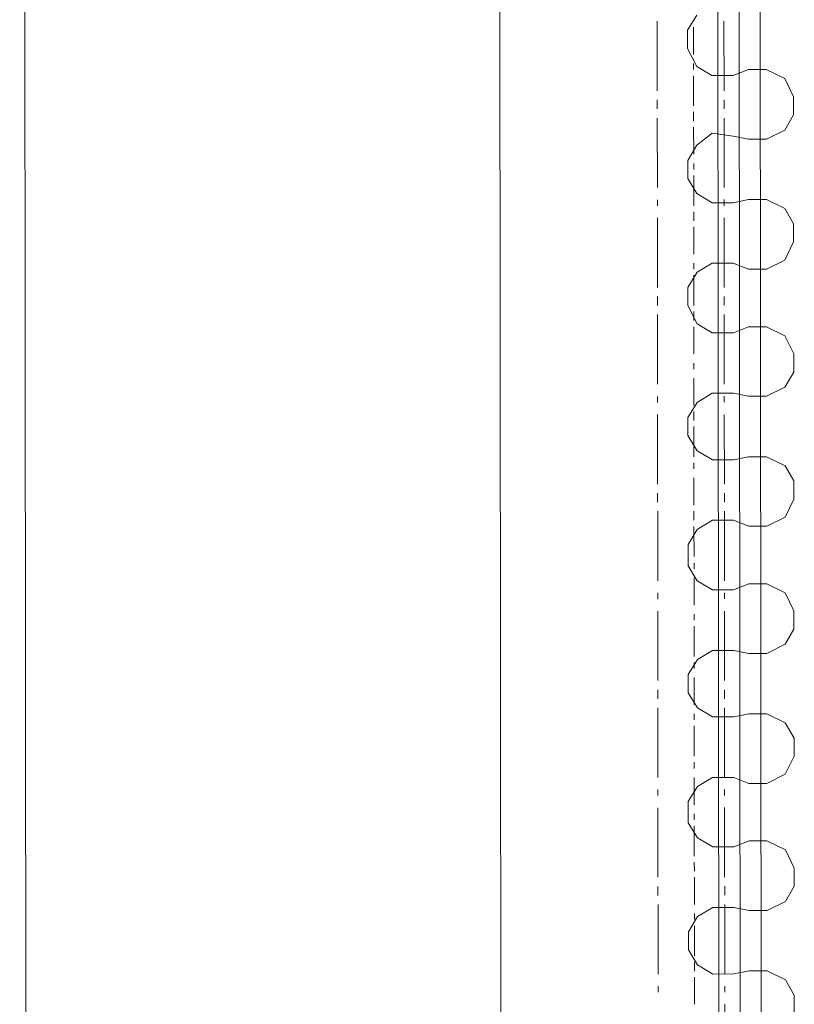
# Model space of a CAD drawing. Header units: inches. Extents: x -5850 to 5646, y 8947 to 13007.
# Tile 119 of 256: x -4498 to -4390, y 10738 to 10875. Entities that reach past the tile are written whole.
import ezdxf

# ---------------------------------------------------------------- set-up
doc = ezdxf.new("R2010")
doc.units = ezdxf.units.IN
doc.header["$MEASUREMENT"] = 0
doc.layers.add('at_Entity', color=7, linetype='Continuous')

msp = doc.modelspace()

# ---------------------------------------------------------------- linework, layer by layer
at = {"layer": 'at_Entity', "color": 7, "lineweight": 20}
for p, q in [((-4498.3, 11697.4), (-4496.97, 10199.58)), ((-4430.67, 10205.55), (-4432, 11691.97)), ((-4409.29, 10865.36), (-4409.3, 10875.07)), ((-4399.97, 10865.36), (-4399.98, 10875.08)), ((-4409.28, 10862.82), (-4409.29, 10864.09)), ((-4399.97, 10862.83), (-4399.97, 10864.1)), ((-4409.27, 10851.84), (-4409.28, 10861.55)), ((-4399.96, 10851.85), (-4399.97, 10861.56)), ((-4409.27, 10849.3), (-4409.27, 10850.15)), ((-4399.96, 10849.31), (-4399.96, 10850.16)), ((-4409.26, 10837.9), (-4409.27, 10847.61)), ((-4399.95, 10837.91), (-4399.96, 10847.62)), ((-4409.26, 10835.37), (-4409.26, 10836.63)), ((-4399.95, 10835.37), (-4399.95, 10836.64)), ((-4409.25, 10824.38), (-4409.26, 10834.1)), ((-4399.94, 10824.39), (-4399.95, 10834.11)), ((-4409.25, 10821.85), (-4409.25, 10822.69)), ((-4399.93, 10821.86), (-4399.94, 10822.7)), ((-4409.24, 10810.45), (-4409.25, 10820.16)), ((-4399.92, 10810.45), (-4399.93, 10820.17)), ((-4409.24, 10807.91), (-4409.24, 10809.17)), ((-4399.92, 10807.92), (-4399.92, 10809.18)), ((-4409.23, 10796.93), (-4409.23, 10806.64)), ((-4399.91, 10796.94), (-4399.92, 10806.65)), ((-4409.22, 10794.39), (-4409.22, 10795.24)), ((-4399.91, 10794.4), (-4399.91, 10795.25)), ((-4409.21, 10782.99), (-4409.22, 10792.7)), ((-4399.9, 10783), (-4399.91, 10792.71)), ((-4409.21, 10780.46), (-4409.21, 10781.72)), ((-4399.9, 10780.46), (-4399.9, 10781.73)), ((-4409.2, 10769.47), (-4409.21, 10779.18)), ((-4399.89, 10769.48), (-4399.9, 10779.19)), ((-4409.2, 10766.94), (-4409.2, 10767.78)), ((-4399.89, 10766.95), (-4399.89, 10767.79)), ((-4409.19, 10755.53), (-4409.2, 10765.25)), ((-4399.88, 10755.54), (-4399.88, 10765.26)), ((-4409.19, 10753), (-4409.19, 10754.26)), ((-4399.87, 10753.01), (-4399.87, 10754.27)), ((-4409.18, 10742.02), (-4409.18, 10751.73)), ((-4399.86, 10742.03), (-4399.87, 10751.74)), ((-4409.17, 10739.48), (-4409.17, 10740.33)), ((-4399.86, 10739.49), (-4399.86, 10740.34)), ((-4399.85, 10728.08), (-4399.86, 10737.8))]:
    msp.add_line(p, q, dxfattribs=at)
at = {"layer": 'at_Entity', "color": 1, "lineweight": 20}
for p, q in [((-4400.39, 10400.3), (-4401.38, 11498.12)), ((-4397.44, 10404.95), (-4398.42, 11498.12)), ((-4394.48, 10400.31), (-4395.46, 11498.12)), ((-4403.78, 10875.92), (-4405.06, 10873.81)), ((-4405.06, 10873.81), (-4405.05, 10871.27)), ((-4405.05, 10871.27), (-4403.77, 10868.74)), ((-4403.77, 10868.74), (-4401.65, 10867.48)), ((-4396.57, 10868.32), (-4398.69, 10867.48)), ((-4394.07, 10868.33), (-4396.57, 10868.32)), ((-4391.5, 10867.06), (-4394.07, 10868.33)), ((-4401.65, 10867.48), (-4398.69, 10867.48)), ((-4390.27, 10864.53), (-4391.5, 10867.06)), ((-4390.27, 10861.99), (-4390.27, 10864.53)), ((-4391.49, 10859.88), (-4390.27, 10861.99)), ((-4394.06, 10858.61), (-4391.49, 10859.88)), ((-4401.64, 10859.45), (-4403.76, 10857.75)), ((-4398.69, 10859.03), (-4401.64, 10859.45)), ((-4398.69, 10859.03), (-4396.57, 10858.61)), ((-4396.57, 10858.61), (-4394.06, 10858.61)), ((-4403.76, 10857.75), (-4405.04, 10855.64)), ((-4405.04, 10855.64), (-4405.04, 10853.11)), ((-4405.04, 10853.11), (-4403.75, 10851)), ((-4403.75, 10851), (-4401.63, 10849.73)), ((-4396.56, 10850.16), (-4398.68, 10849.73)), ((-4394.05, 10850.16), (-4396.56, 10850.16)), ((-4391.48, 10848.9), (-4394.05, 10850.16)), ((-4401.63, 10849.73), (-4398.68, 10849.73)), ((-4390.25, 10846.79), (-4391.48, 10848.9)), ((-4390.25, 10844.26), (-4390.25, 10846.79)), ((-4391.48, 10841.72), (-4390.25, 10844.26)), ((-4394.04, 10840.45), (-4391.48, 10841.72)), ((-4401.63, 10841.28), (-4403.74, 10840.02)), ((-4398.67, 10841.29), (-4401.63, 10841.28)), ((-4398.67, 10841.29), (-4396.55, 10840.45)), ((-4396.55, 10840.45), (-4394.04, 10840.45)), ((-4403.74, 10840.02), (-4405.02, 10837.9)), ((-4405.02, 10837.9), (-4405.02, 10835.37)), ((-4405.02, 10835.37), (-4403.74, 10832.83)), ((-4403.74, 10832.83), (-4401.62, 10831.57)), ((-4396.54, 10832.42), (-4398.66, 10831.57)), ((-4394.03, 10832.42), (-4396.54, 10832.42)), ((-4391.47, 10831.16), (-4394.03, 10832.42)), ((-4401.62, 10831.57), (-4398.66, 10831.57)), ((-4390.24, 10828.62), (-4391.47, 10831.16)), ((-4390.24, 10826.09), (-4390.24, 10828.62)), ((-4391.46, 10823.98), (-4390.24, 10826.09)), ((-4394.02, 10822.7), (-4391.46, 10823.98)), ((-4401.61, 10823.12), (-4403.73, 10821.85)), ((-4398.65, 10823.12), (-4401.61, 10823.12)), ((-4398.65, 10823.12), (-4396.53, 10822.7)), ((-4396.53, 10822.7), (-4394.02, 10822.7)), ((-4403.73, 10821.85), (-4405.01, 10819.74)), ((-4405.01, 10819.74), (-4405.01, 10817.2)), ((-4405.01, 10817.2), (-4403.72, 10815.1)), ((-4403.72, 10815.1), (-4401.6, 10813.83)), ((-4396.53, 10814.25), (-4398.65, 10813.83)), ((-4394.02, 10814.26), (-4396.53, 10814.25)), ((-4391.45, 10812.99), (-4394.02, 10814.26)), ((-4401.6, 10813.83), (-4398.65, 10813.83)), ((-4390.22, 10810.89), (-4391.45, 10812.99)), ((-4390.22, 10808.35), (-4390.22, 10810.89)), ((-4391.44, 10805.82), (-4390.22, 10808.35)), ((-4401.59, 10805.38), (-4403.71, 10804.11)), ((-4398.64, 10805.39), (-4401.59, 10805.38)), ((-4398.64, 10805.39), (-4396.52, 10804.54)), ((-4396.52, 10804.54), (-4394.01, 10804.54)), ((-4394.01, 10804.54), (-4391.44, 10805.82)), ((-4403.71, 10804.11), (-4404.99, 10802)), ((-4404.99, 10802), (-4404.99, 10799.04)), ((-4404.99, 10799.04), (-4403.7, 10796.93)), ((-4403.7, 10796.93), (-4401.58, 10795.67)), ((-4396.51, 10796.52), (-4398.63, 10795.67)), ((-4394, 10796.52), (-4396.51, 10796.52)), ((-4391.44, 10795.25), (-4394, 10796.52)), ((-4401.58, 10795.67), (-4398.63, 10795.67)), ((-4390.21, 10792.72), (-4391.44, 10795.25)), ((-4390.2, 10790.19), (-4390.21, 10792.72)), ((-4391.43, 10788.07), (-4390.2, 10790.19)), ((-4393.99, 10786.8), (-4391.43, 10788.07)), ((-4401.58, 10787.21), (-4403.69, 10785.95)), ((-4398.62, 10787.22), (-4401.58, 10787.21)), ((-4398.62, 10787.22), (-4396.5, 10786.8)), ((-4396.5, 10786.8), (-4393.99, 10786.8)), ((-4403.69, 10785.95), (-4404.98, 10783.83)), ((-4404.98, 10783.83), (-4404.97, 10781.3)), ((-4404.97, 10781.3), (-4403.69, 10779.19)), ((-4403.69, 10779.19), (-4401.57, 10777.92)), ((-4396.49, 10778.35), (-4398.61, 10777.93)), ((-4393.99, 10778.36), (-4396.49, 10778.35)), ((-4391.42, 10777.09), (-4393.99, 10778.36)), ((-4401.57, 10777.92), (-4398.61, 10777.93)), ((-4390.19, 10774.98), (-4391.42, 10777.09)), ((-4390.19, 10772.45), (-4390.19, 10774.98)), ((-4391.41, 10769.91), (-4390.19, 10772.45)), ((-4401.56, 10769.48), (-4403.68, 10768.21)), ((-4398.61, 10769.48), (-4401.56, 10769.48)), ((-4398.61, 10769.48), (-4396.49, 10768.64)), ((-4393.98, 10768.64), (-4391.41, 10769.91)), ((-4403.68, 10768.21), (-4404.96, 10766.09)), ((-4396.49, 10768.64), (-4393.98, 10768.64)), ((-4404.96, 10766.09), (-4404.96, 10763.14)), ((-4404.96, 10763.14), (-4403.67, 10761.03)), ((-4403.67, 10761.03), (-4401.55, 10759.76)), ((-4396.48, 10760.61), (-4398.6, 10759.76)), ((-4393.97, 10760.61), (-4396.48, 10760.61)), ((-4391.4, 10759.35), (-4393.97, 10760.61)), ((-4401.55, 10759.76), (-4398.6, 10759.76)), ((-4390.17, 10756.82), (-4391.4, 10759.35)), ((-4390.17, 10754.28), (-4390.17, 10756.82)), ((-4391.4, 10752.17), (-4390.17, 10754.28)), ((-4401.54, 10751.31), (-4403.66, 10750.05)), ((-4398.59, 10751.32), (-4401.54, 10751.31)), ((-4398.59, 10751.32), (-4396.47, 10750.89)), ((-4396.47, 10750.89), (-4393.96, 10750.9)), ((-4393.96, 10750.9), (-4391.4, 10752.17)), ((-4403.66, 10750.05), (-4404.94, 10747.93)), ((-4404.94, 10747.93), (-4404.94, 10745.4)), ((-4404.94, 10745.4), (-4403.66, 10743.29)), ((-4403.66, 10743.29), (-4401.54, 10742.02)), ((-4401.54, 10742.02), (-4398.58, 10742.03)), ((-4396.46, 10742.45), (-4398.58, 10742.03)), ((-4393.95, 10742.45), (-4396.46, 10742.45)), ((-4391.39, 10741.19), (-4393.95, 10742.45)), ((-4390.16, 10739.07), (-4391.39, 10741.19)), ((-4390.16, 10736.54), (-4390.16, 10739.07))]:
    msp.add_line(p, q, dxfattribs=at)
at = {"layer": 'at_Entity', "color": 3, "lineweight": 20}
for p, q in [((-4404.22, 10874.23), (-4404.22, 10870.43)), ((-4404.22, 10869.16), (-4404.21, 10868.32)), ((-4404.21, 10867.47), (-4404.21, 10863.25)), ((-4404.21, 10862.41), (-4404.21, 10861.13)), ((-4404.21, 10860.29), (-4404.2, 10856.49)), ((-4404.2, 10855.22), (-4404.2, 10854.38)), ((-4404.2, 10853.53), (-4404.2, 10849.31)), ((-4404.2, 10848.46), (-4404.2, 10847.2)), ((-4404.19, 10846.35), (-4404.19, 10842.55)), ((-4404.19, 10841.28), (-4404.19, 10840.44)), ((-4404.19, 10839.59), (-4404.19, 10835.37)), ((-4404.18, 10834.52), (-4404.18, 10833.26)), ((-4404.18, 10832.41), (-4404.18, 10828.61)), ((-4404.18, 10827.34), (-4404.18, 10826.5)), ((-4404.18, 10825.23), (-4404.17, 10821.43)), ((-4404.17, 10820.59), (-4404.17, 10819.32)), ((-4404.17, 10818.47), (-4404.17, 10814.25)), ((-4404.17, 10813.41), (-4404.16, 10812.56)), ((-4404.16, 10811.29), (-4404.16, 10807.49)), ((-4404.16, 10806.65), (-4404.16, 10805.38)), ((-4404.16, 10804.53), (-4404.15, 10800.31)), ((-4404.15, 10799.46), (-4404.15, 10798.62)), ((-4404.15, 10797.35), (-4404.15, 10793.55)), ((-4404.15, 10792.28), (-4404.15, 10791.44)), ((-4404.15, 10790.6), (-4404.14, 10786.37)), ((-4404.14, 10785.53), (-4404.14, 10784.68)), ((-4404.14, 10783.42), (-4404.14, 10779.61)), ((-4404.13, 10778.35), (-4404.13, 10777.5)), ((-4404.13, 10776.66), (-4404.13, 10772.44)), ((-4404.13, 10771.59), (-4404.13, 10770.74)), ((-4404.13, 10769.47), (-4404.12, 10765.67)), ((-4404.12, 10764.41), (-4404.12, 10763.56)), ((-4404.12, 10762.72), (-4404.12, 10758.49)), ((-4404.12, 10757.65), (-4404.11, 10756.38)), ((-4404.11, 10755.53), (-4404.11, 10751.74)), ((-4404.11, 10750.46), (-4404.11, 10749.62)), ((-4404.11, 10748.77), (-4404.1, 10744.55)), ((-4404.1, 10743.71), (-4404.1, 10742.44)), ((-4404.1, 10741.6), (-4404.1, 10737.79))]:
    msp.add_line(p, q, dxfattribs=at)

doc.saveas('drawing.dxf')
